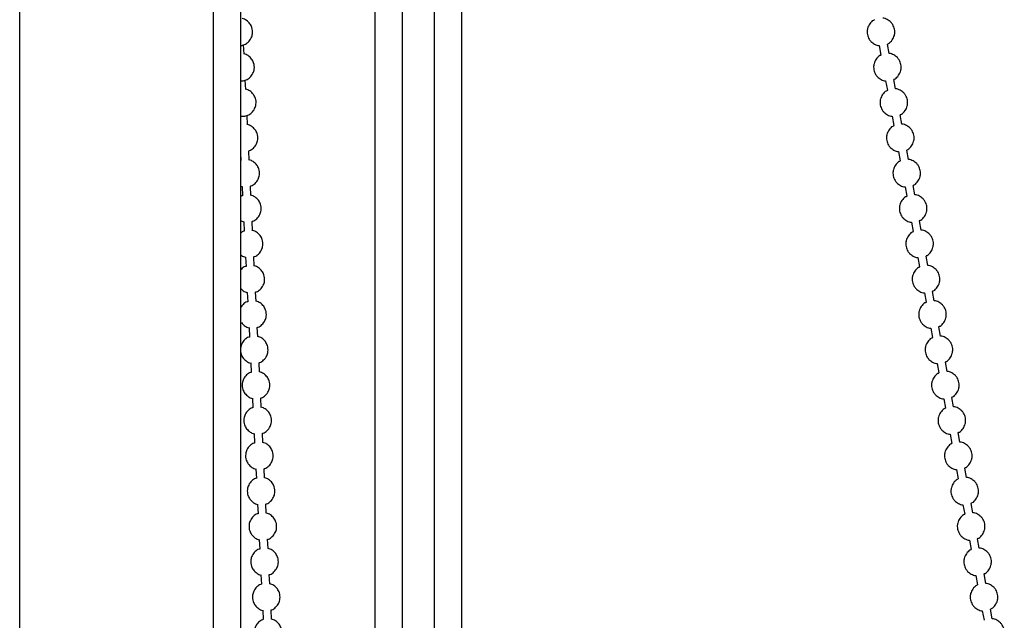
# Model space of a CAD drawing. Header units: millimetres. Extents: x 313 to 1951, y 543 to 2760.
# Tile 34 of 58: x 688 to 866, y 2300 to 2409. Entities that reach past the tile are written whole.
import ezdxf

# ---------------------------------------------------------------- set-up
doc = ezdxf.new("R2010")
doc.units = ezdxf.units.MM
doc.header["$LTSCALE"] = 10

msp = doc.modelspace()

# ---------------------------------------------------------------- linework, layer by layer
at = {"color": 7, "linetype": 'Continuous', "lineweight": 25}
for p, q in [((687.91, 2151.12), (687.91, 2560.94)), ((722.91, 2560.94), (722.91, 2151.09)), ((727.91, 2151.05), (727.91, 2560.94)), ((752.19, 2560.94), (752.19, 2151.06)), ((757.19, 2151.05), (757.19, 2560.94)), ((762.9, 2560.94), (762.9, 2151.05)), ((767.9, 2151.05), (767.9, 2560.94)), ((728.5, 2402.3), (728.42, 2403.98)), ((843.44, 2403.83), (843.75, 2402.13)), ((845.22, 2402.4), (844.91, 2404.1)), ((728.81, 2395.92), (728.73, 2397.6)), ((844.6, 2397.45), (844.91, 2395.75)), ((846.39, 2396.02), (846.08, 2397.72)), ((729.12, 2389.53), (729.04, 2391.21)), ((845.77, 2391.06), (846.08, 2389.36)), ((847.55, 2389.63), (847.24, 2391.33)), ((729.43, 2383.14), (729.35, 2384.82)), ((846.93, 2384.67), (847.25, 2382.97)), ((848.72, 2383.24), (848.41, 2384.94)), ((727.91, 2383.65), (727.93, 2383.07)), ((849.89, 2376.86), (849.58, 2378.55)), ((727.91, 2378.44), (728.16, 2378.36)), ((728.16, 2378.38), (728.24, 2376.68)), ((729.74, 2376.76), (729.66, 2378.44)), ((848.1, 2378.29), (848.41, 2376.59)), ((728.47, 2372), (728.55, 2370.3)), ((730.05, 2370.37), (729.97, 2372.05)), ((849.27, 2371.9), (849.58, 2370.2)), ((851.05, 2370.47), (850.74, 2372.17)), ((728.78, 2365.61), (728.86, 2363.91)), ((730.36, 2363.98), (730.28, 2365.66)), ((850.43, 2365.51), (850.74, 2363.81)), ((852.22, 2364.08), (851.91, 2365.78)), ((729.09, 2359.22), (729.17, 2357.52)), ((730.67, 2357.6), (730.59, 2359.28)), ((851.6, 2359.12), (851.91, 2357.42)), ((853.38, 2357.69), (853.07, 2359.39)), ((729.4, 2352.84), (729.49, 2351.14)), ((730.98, 2351.21), (730.9, 2352.89)), ((852.76, 2352.74), (853.07, 2351.04)), ((854.55, 2351.31), (854.24, 2353.01)), ((729.71, 2346.45), (729.8, 2344.75)), ((731.29, 2344.82), (731.21, 2346.5)), ((855.72, 2344.92), (855.41, 2346.62)), ((853.93, 2346.35), (854.24, 2344.65)), ((730.02, 2340.06), (730.11, 2338.36)), ((731.6, 2338.43), (731.52, 2340.11)), ((855.1, 2339.96), (855.41, 2338.26)), ((856.88, 2338.53), (856.57, 2340.23)), ((730.33, 2333.67), (730.42, 2331.97)), ((731.91, 2332.05), (731.83, 2333.73)), ((856.26, 2333.58), (856.57, 2331.88)), ((858.05, 2332.15), (857.74, 2333.85)), ((730.64, 2327.29), (730.73, 2325.59)), ((732.22, 2325.66), (732.14, 2327.34)), ((857.43, 2327.19), (857.74, 2325.49)), ((859.21, 2325.76), (858.9, 2327.46)), ((730.95, 2320.9), (731.04, 2319.2)), ((732.53, 2319.27), (732.45, 2320.95)), ((858.59, 2320.8), (858.9, 2319.1)), ((860.38, 2319.37), (860.07, 2321.07)), ((731.26, 2314.51), (731.35, 2312.81)), ((732.85, 2312.89), (732.76, 2314.57)), ((859.76, 2314.41), (860.07, 2312.71)), ((861.54, 2312.98), (861.23, 2314.68)), ((731.57, 2308.13), (731.66, 2306.43)), ((733.16, 2306.5), (733.07, 2308.18)), ((860.92, 2308.03), (861.24, 2306.33)), ((862.71, 2306.6), (862.4, 2308.3)), ((863.88, 2300.21), (863.57, 2301.91)), ((731.88, 2301.74), (731.97, 2300.04)), ((733.47, 2300.11), (733.38, 2301.79)), ((862.09, 2301.64), (862.4, 2299.94))]:
    msp.add_line(p, q, dxfattribs=at)
for points, knots in [([(844.91, 2404.13), (844.98, 2404.16), (845.33, 2404.3), (845.82, 2404.84), (846.19, 2405.58), (846.27, 2406.27), (846.2, 2406.94), (845.97, 2407.54), (845.5, 2408.14), (844.9, 2408.56), (844.35, 2408.81), (844.06, 2408.79), (844.06, 2408.79)], [0, 0, 0, 0, 0.037232, 0.180132, 0.328214, 0.430344, 0.50434, 0.647084, 0.730804, 0.861184, 0.998155, 1, 1, 1, 1]), ([(727.91, 2403.85), (728.13, 2403.89), (728.62, 2403.99), (729.31, 2404.46), (729.83, 2405.16), (730.06, 2405.91), (730.06, 2406.56), (729.93, 2407.18), (729.59, 2407.85), (729.07, 2408.33), (728.58, 2408.61), (728.32, 2408.68), (728.19, 2408.71)], [0, 0, 0, 0, 0.098431, 0.220513, 0.355976, 0.473823, 0.558553, 0.637608, 0.752385, 0.88411, 0.939714, 1, 1, 1, 1]), ([(842.59, 2408.49), (842.51, 2408.46), (842.16, 2408.33), (841.68, 2407.79), (841.31, 2407.04), (841.22, 2406.35), (841.27, 2405.99), (841.29, 2405.83)], [0, 0, 0, 0, 0.073822, 0.357165, 0.650779, 0.853283, 1, 1, 1, 1]), ([(841.29, 2405.83), (841.38, 2405.54), (841.52, 2405.08), (841.99, 2404.49), (842.59, 2404.06), (843.14, 2403.82), (843.43, 2403.83), (843.44, 2403.83)], [0, 0, 0, 0, 0.287989, 0.456894, 0.719938, 0.996278, 1, 1, 1, 1]), ([(727.91, 2397.45), (727.98, 2397.44), (728.31, 2397.42), (728.91, 2397.61), (729.62, 2398.07), (730.14, 2398.77), (730.37, 2399.52), (730.38, 2400.17), (730.24, 2400.79), (729.9, 2401.47), (729.38, 2401.94), (728.89, 2402.22), (728.63, 2402.29), (728.5, 2402.32)], [0, 0, 0, 0, 0.031452, 0.137999, 0.254724, 0.384241, 0.496916, 0.577927, 0.653513, 0.763252, 0.889196, 0.942359, 1, 1, 1, 1]), ([(843.75, 2402.1), (843.68, 2402.08), (843.33, 2401.94), (842.84, 2401.4), (842.48, 2400.65), (842.39, 2399.97), (842.44, 2399.6), (842.46, 2399.45)], [0, 0, 0, 0, 0.073822, 0.357165, 0.650779, 0.853283, 1, 1, 1, 1]), ([(846.07, 2397.75), (846.15, 2397.77), (846.5, 2397.91), (846.98, 2398.45), (847.35, 2399.2), (847.43, 2399.88), (847.37, 2400.55), (847.13, 2401.15), (846.67, 2401.75), (846.07, 2402.17), (845.52, 2402.42), (845.23, 2402.4), (845.22, 2402.4)], [0, 0, 0, 0, 0.037232, 0.180132, 0.328214, 0.430344, 0.50434, 0.647084, 0.730804, 0.861184, 0.998155, 1, 1, 1, 1]), ([(842.46, 2399.45), (842.55, 2399.16), (842.69, 2398.7), (843.16, 2398.1), (843.76, 2397.67), (844.31, 2397.43), (844.6, 2397.45), (844.6, 2397.45)], [0, 0, 0, 0, 0.287989, 0.456894, 0.719938, 0.996278, 1, 1, 1, 1]), ([(727.91, 2391.07), (728.08, 2391.05), (728.52, 2391.02), (729.22, 2391.22), (729.93, 2391.68), (730.45, 2392.39), (730.68, 2393.14), (730.69, 2393.78), (730.55, 2394.41), (730.21, 2395.08), (729.69, 2395.56), (729.2, 2395.84), (728.94, 2395.9), (728.81, 2395.94)], [0, 0, 0, 0, 0.0718105, 0.1739177, 0.2857782, 0.4098991, 0.5178788, 0.5955144, 0.6679505, 0.7731172, 0.8938134, 0.9447612, 1, 1, 1, 1]), ([(844.92, 2395.72), (844.85, 2395.69), (844.49, 2395.55), (844.01, 2395.01), (843.64, 2394.27), (843.55, 2393.58), (843.6, 2393.21), (843.63, 2393.06)], [0, 0, 0, 0, 0.073822, 0.357165, 0.650779, 0.853283, 1, 1, 1, 1]), ([(847.24, 2391.36), (847.31, 2391.39), (847.67, 2391.52), (848.15, 2392.06), (848.52, 2392.81), (848.6, 2393.5), (848.53, 2394.16), (848.3, 2394.76), (847.84, 2395.36), (847.23, 2395.79), (846.68, 2396.03), (846.39, 2396.02), (846.39, 2396.02)], [0, 0, 0, 0, 0.037232, 0.180132, 0.328214, 0.430344, 0.50434, 0.647084, 0.730804, 0.861184, 0.998155, 1, 1, 1, 1]), ([(843.63, 2393.06), (843.71, 2392.77), (843.85, 2392.31), (844.33, 2391.71), (844.92, 2391.29), (845.47, 2391.04), (845.77, 2391.06), (845.77, 2391.06)], [0, 0, 0, 0, 0.287989, 0.456894, 0.719938, 0.996278, 1, 1, 1, 1]), ([(729.35, 2384.82), (729.4, 2384.83), (729.71, 2384.91), (730.24, 2385.31), (730.76, 2386), (730.99, 2386.75), (731, 2387.4), (730.86, 2388.02), (730.52, 2388.69), (730, 2389.17), (729.51, 2389.45), (729.25, 2389.52), (729.12, 2389.55)], [0, 0, 0, 0, 0.022283, 0.154677, 0.301581, 0.429381, 0.521268, 0.607, 0.731471, 0.874322, 0.934622, 1, 1, 1, 1]), ([(846.08, 2389.33), (846.01, 2389.3), (845.66, 2389.16), (845.17, 2388.63), (844.81, 2387.88), (844.72, 2387.19), (844.77, 2386.83), (844.79, 2386.67)], [0, 0, 0, 0, 0.073822, 0.357165, 0.650779, 0.853283, 1, 1, 1, 1]), ([(848.41, 2384.97), (848.48, 2385), (848.83, 2385.14), (849.32, 2385.68), (849.68, 2386.42), (849.77, 2387.11), (849.7, 2387.78), (849.46, 2388.38), (849, 2388.98), (848.4, 2389.4), (847.85, 2389.64), (847.56, 2389.63), (847.55, 2389.63)], [0, 0, 0, 0, 0.0372315, 0.1801322, 0.3282137, 0.4303442, 0.5043396, 0.6470845, 0.7308037, 0.8611845, 0.9981553, 1, 1, 1, 1]), ([(844.79, 2386.67), (844.88, 2386.38), (845.02, 2385.92), (845.49, 2385.32), (846.09, 2384.9), (846.64, 2384.66), (846.93, 2384.67), (846.93, 2384.67)], [0, 0, 0, 0, 0.2879893, 0.4568936, 0.7199382, 0.9962783, 1, 1, 1, 1]), ([(729.66, 2378.44), (729.71, 2378.45), (730.02, 2378.52), (730.55, 2378.93), (731.07, 2379.61), (731.3, 2380.36), (731.31, 2381.01), (731.17, 2381.63), (730.83, 2382.3), (730.31, 2382.78), (729.82, 2383.06), (729.56, 2383.13), (729.43, 2383.16)], [0, 0, 0, 0, 0.022283, 0.154677, 0.301581, 0.429381, 0.521268, 0.607, 0.731471, 0.874322, 0.934622, 1, 1, 1, 1]), ([(847.25, 2382.94), (847.18, 2382.91), (846.82, 2382.78), (846.34, 2382.24), (845.98, 2381.49), (845.89, 2380.8), (845.94, 2380.44), (845.96, 2380.28)], [0, 0, 0, 0, 0.0738223, 0.3571645, 0.6507791, 0.8532826, 1, 1, 1, 1]), ([(849.57, 2378.58), (849.64, 2378.61), (850, 2378.75), (850.48, 2379.29), (850.85, 2380.04), (850.93, 2380.72), (850.86, 2381.39), (850.63, 2381.99), (850.17, 2382.59), (849.56, 2383.01), (849.02, 2383.26), (848.72, 2383.24), (848.72, 2383.24)], [0, 0, 0, 0, 0.037232, 0.180132, 0.328214, 0.430344, 0.50434, 0.647084, 0.730804, 0.861184, 0.998155, 1, 1, 1, 1]), ([(845.96, 2380.28), (846.05, 2379.99), (846.19, 2379.54), (846.66, 2378.94), (847.26, 2378.51), (847.81, 2378.27), (848.1, 2378.28), (848.1, 2378.28)], [0, 0, 0, 0, 0.287989, 0.456894, 0.719938, 0.996278, 1, 1, 1, 1]), ([(728.24, 2376.7), (728.2, 2376.69), (728.07, 2376.67), (727.97, 2376.59), (727.91, 2376.54)], [0, 0, 0, 0, 0.3677799, 1, 1, 1, 1]), ([(729.97, 2372.05), (730.02, 2372.06), (730.33, 2372.14), (730.86, 2372.54), (731.38, 2373.22), (731.61, 2373.98), (731.62, 2374.62), (731.48, 2375.25), (731.14, 2375.92), (730.62, 2376.39), (730.13, 2376.68), (729.87, 2376.74), (729.74, 2376.78)], [0, 0, 0, 0, 0.022283, 0.154677, 0.301581, 0.429381, 0.521268, 0.607, 0.731471, 0.874322, 0.934622, 1, 1, 1, 1]), ([(850.74, 2372.2), (850.81, 2372.23), (851.16, 2372.36), (851.65, 2372.9), (852.01, 2373.65), (852.1, 2374.33), (852.03, 2375), (851.79, 2375.6), (851.33, 2376.2), (850.73, 2376.63), (850.18, 2376.87), (849.89, 2376.86), (849.89, 2376.86)], [0, 0, 0, 0, 0.0372315, 0.1801322, 0.3282137, 0.4303442, 0.5043396, 0.6470845, 0.7308037, 0.8611845, 0.9981553, 1, 1, 1, 1]), ([(848.42, 2376.56), (848.34, 2376.53), (847.99, 2376.39), (847.5, 2375.85), (847.14, 2375.1), (847.05, 2374.42), (847.1, 2374.05), (847.12, 2373.9)], [0, 0, 0, 0, 0.0738223, 0.3571645, 0.6507791, 0.8532826, 1, 1, 1, 1]), ([(847.12, 2373.9), (847.21, 2373.61), (847.35, 2373.15), (847.82, 2372.55), (848.42, 2372.13), (848.97, 2371.88), (849.26, 2371.9), (849.27, 2371.9)], [0, 0, 0, 0, 0.287989, 0.456894, 0.719938, 0.996278, 1, 1, 1, 1]), ([(727.91, 2372.19), (727.96, 2372.16), (728.14, 2372.06), (728.34, 2372.01), (728.47, 2371.98)], [0, 0, 0, 0, 0.324414, 1, 1, 1, 1]), ([(728.55, 2370.32), (728.51, 2370.31), (728.26, 2370.25), (728.07, 2370.08), (727.91, 2369.95)], [0, 0, 0, 0, 0.186516, 1, 1, 1, 1]), ([(730.28, 2365.66), (730.33, 2365.67), (730.64, 2365.75), (731.17, 2366.15), (731.69, 2366.83), (731.92, 2367.59), (731.93, 2368.23), (731.79, 2368.86), (731.45, 2369.53), (730.93, 2370.01), (730.44, 2370.29), (730.19, 2370.35), (730.05, 2370.39)], [0, 0, 0, 0, 0.022283, 0.154677, 0.301581, 0.429381, 0.521268, 0.607, 0.731471, 0.874322, 0.934622, 1, 1, 1, 1]), ([(849.58, 2370.17), (849.51, 2370.14), (849.16, 2370), (848.67, 2369.46), (848.31, 2368.72), (848.22, 2368.03), (848.27, 2367.66), (848.29, 2367.51)], [0, 0, 0, 0, 0.073822, 0.357165, 0.650779, 0.853283, 1, 1, 1, 1]), ([(851.9, 2365.81), (851.98, 2365.84), (852.33, 2365.98), (852.81, 2366.51), (853.18, 2367.26), (853.26, 2367.95), (853.2, 2368.62), (852.96, 2369.22), (852.5, 2369.82), (851.9, 2370.24), (851.35, 2370.48), (851.06, 2370.47), (851.05, 2370.47)], [0, 0, 0, 0, 0.0372315, 0.1801322, 0.3282137, 0.4303442, 0.5043396, 0.6470845, 0.7308037, 0.8611845, 0.9981553, 1, 1, 1, 1]), ([(727.91, 2366.03), (727.95, 2365.99), (728.09, 2365.84), (728.4, 2365.69), (728.65, 2365.63), (728.78, 2365.59)], [0, 0, 0, 0, 0.207446, 0.58771, 1, 1, 1, 1]), ([(848.29, 2367.51), (848.38, 2367.22), (848.52, 2366.76), (848.99, 2366.16), (849.59, 2365.74), (850.14, 2365.5), (850.43, 2365.51), (850.43, 2365.51)], [0, 0, 0, 0, 0.287989, 0.456894, 0.719938, 0.996278, 1, 1, 1, 1]), ([(728.86, 2363.93), (728.82, 2363.92), (728.5, 2363.84), (728.15, 2363.61), (727.95, 2363.33), (727.91, 2363.27)], [0, 0, 0, 0, 0.118572, 0.823051, 1, 1, 1, 1]), ([(730.59, 2359.28), (730.64, 2359.29), (730.95, 2359.36), (731.48, 2359.76), (732.01, 2360.45), (732.23, 2361.2), (732.24, 2361.85), (732.1, 2362.47), (731.76, 2363.14), (731.24, 2363.62), (730.75, 2363.9), (730.5, 2363.97), (730.36, 2364)], [0, 0, 0, 0, 0.022283, 0.154677, 0.301581, 0.429381, 0.521268, 0.607, 0.731471, 0.874322, 0.934622, 1, 1, 1, 1]), ([(850.75, 2363.78), (850.67, 2363.75), (850.32, 2363.62), (849.84, 2363.08), (849.47, 2362.33), (849.38, 2361.64), (849.43, 2361.28), (849.45, 2361.12)], [0, 0, 0, 0, 0.073822, 0.357165, 0.650779, 0.853283, 1, 1, 1, 1]), ([(853.07, 2359.42), (853.14, 2359.45), (853.5, 2359.59), (853.98, 2360.13), (854.35, 2360.87), (854.43, 2361.56), (854.36, 2362.23), (854.13, 2362.83), (853.66, 2363.43), (853.06, 2363.85), (852.51, 2364.1), (852.22, 2364.08), (852.22, 2364.08)], [0, 0, 0, 0, 0.0372315, 0.1801322, 0.3282137, 0.4303442, 0.5043396, 0.6470845, 0.7308037, 0.8611845, 0.9981553, 1, 1, 1, 1]), ([(849.45, 2361.12), (849.54, 2360.83), (849.68, 2360.37), (850.15, 2359.78), (850.75, 2359.35), (851.3, 2359.11), (851.59, 2359.12), (851.6, 2359.12)], [0, 0, 0, 0, 0.287989, 0.456894, 0.719938, 0.996278, 1, 1, 1, 1]), ([(727.91, 2359.94), (728.05, 2359.78), (728.28, 2359.53), (728.7, 2359.3), (728.96, 2359.24), (729.09, 2359.2)], [0, 0, 0, 0, 0.444777, 0.71117, 1, 1, 1, 1]), ([(729.17, 2357.54), (729.13, 2357.53), (728.81, 2357.45), (728.32, 2357.11), (728.04, 2356.67), (727.91, 2356.46)], [0, 0, 0, 0, 0.082338, 0.571542, 1, 1, 1, 1]), ([(730.9, 2352.89), (730.95, 2352.9), (731.26, 2352.98), (731.79, 2353.38), (732.32, 2354.06), (732.54, 2354.81), (732.55, 2355.46), (732.41, 2356.08), (732.07, 2356.76), (731.56, 2357.23), (731.06, 2357.51), (730.81, 2357.58), (730.67, 2357.61)], [0, 0, 0, 0, 0.0222833, 0.1546767, 0.301581, 0.4293813, 0.5212676, 0.607, 0.731471, 0.8743219, 0.9346217, 1, 1, 1, 1]), ([(851.91, 2357.39), (851.84, 2357.37), (851.49, 2357.23), (851, 2356.69), (850.64, 2355.94), (850.55, 2355.26), (850.6, 2354.89), (850.62, 2354.74)], [0, 0, 0, 0, 0.0738223, 0.3571645, 0.6507791, 0.8532826, 1, 1, 1, 1]), ([(854.23, 2353.04), (854.31, 2353.06), (854.66, 2353.2), (855.15, 2353.74), (855.51, 2354.49), (855.59, 2355.17), (855.53, 2355.84), (855.29, 2356.44), (854.83, 2357.04), (854.23, 2357.46), (853.68, 2357.71), (853.39, 2357.69), (853.38, 2357.69)], [0, 0, 0, 0, 0.037232, 0.180132, 0.328214, 0.430344, 0.50434, 0.647084, 0.730804, 0.861184, 0.998155, 1, 1, 1, 1]), ([(728.02, 2353.74), (728.23, 2353.51), (728.52, 2353.19), (729.01, 2352.92), (729.27, 2352.85), (729.4, 2352.82)], [0, 0, 0, 0, 0.5319758, 0.7565317, 1, 1, 1, 1]), ([(850.62, 2354.74), (850.71, 2354.45), (850.85, 2353.99), (851.32, 2353.39), (851.92, 2352.97), (852.47, 2352.72), (852.76, 2352.74), (852.76, 2352.74)], [0, 0, 0, 0, 0.2879893, 0.4568936, 0.7199382, 0.9962783, 1, 1, 1, 1]), ([(729.48, 2351.16), (729.44, 2351.14), (729.12, 2351.07), (728.6, 2350.67), (728.08, 2350.02), (727.96, 2349.5), (727.91, 2349.27)], [0, 0, 0, 0, 0.0544694, 0.3780927, 0.7371864, 1, 1, 1, 1]), ([(731.21, 2346.5), (731.26, 2346.51), (731.57, 2346.59), (732.1, 2346.99), (732.63, 2347.67), (732.85, 2348.43), (732.86, 2349.07), (732.72, 2349.7), (732.38, 2350.37), (731.87, 2350.85), (731.37, 2351.13), (731.12, 2351.19), (730.98, 2351.23)], [0, 0, 0, 0, 0.022283, 0.154677, 0.301581, 0.429381, 0.521268, 0.607, 0.731471, 0.874322, 0.934622, 1, 1, 1, 1]), ([(853.08, 2351.01), (853.01, 2350.98), (852.65, 2350.84), (852.17, 2350.3), (851.8, 2349.56), (851.71, 2348.87), (851.76, 2348.5), (851.79, 2348.35)], [0, 0, 0, 0, 0.073822, 0.357165, 0.650779, 0.853283, 1, 1, 1, 1]), ([(855.4, 2346.65), (855.47, 2346.68), (855.83, 2346.81), (856.31, 2347.35), (856.68, 2348.1), (856.76, 2348.79), (856.69, 2349.45), (856.46, 2350.05), (856, 2350.65), (855.39, 2351.08), (854.84, 2351.32), (854.55, 2351.31), (854.55, 2351.31)], [0, 0, 0, 0, 0.037232, 0.180132, 0.328214, 0.430344, 0.50434, 0.647084, 0.730804, 0.861184, 0.998155, 1, 1, 1, 1]), ([(727.91, 2348.36), (727.92, 2348.26), (727.99, 2347.89), (728.19, 2347.57), (728.33, 2347.35)], [0, 0, 0, 0, 0.294615, 1, 1, 1, 1]), ([(851.79, 2348.35), (851.87, 2348.06), (852.01, 2347.6), (852.49, 2347), (853.08, 2346.58), (853.64, 2346.33), (853.93, 2346.35), (853.93, 2346.35)], [0, 0, 0, 0, 0.287989, 0.456894, 0.719938, 0.996278, 1, 1, 1, 1]), ([(728.33, 2347.35), (728.54, 2347.12), (728.83, 2346.81), (729.32, 2346.53), (729.58, 2346.46), (729.71, 2346.43)], [0, 0, 0, 0, 0.531976, 0.756532, 1, 1, 1, 1]), ([(729.79, 2344.77), (729.75, 2344.76), (729.43, 2344.68), (728.91, 2344.28), (728.38, 2343.6), (728.16, 2342.84), (728.15, 2342.2), (728.28, 2341.57), (728.51, 2341.19), (728.64, 2340.96)], [0, 0, 0, 0, 0.0304636, 0.2114598, 0.4122939, 0.5870108, 0.7126293, 0.8298348, 1, 1, 1, 1]), ([(731.52, 2340.11), (731.57, 2340.12), (731.88, 2340.2), (732.41, 2340.6), (732.94, 2341.29), (733.16, 2342.04), (733.17, 2342.69), (733.03, 2343.31), (732.69, 2343.98), (732.18, 2344.46), (731.68, 2344.74), (731.43, 2344.81), (731.29, 2344.84)], [0, 0, 0, 0, 0.022283, 0.154677, 0.301581, 0.429381, 0.521268, 0.607, 0.731471, 0.874322, 0.934622, 1, 1, 1, 1]), ([(854.25, 2344.62), (854.17, 2344.59), (853.82, 2344.45), (853.33, 2343.92), (852.97, 2343.17), (852.88, 2342.48), (852.93, 2342.12), (852.95, 2341.96)], [0, 0, 0, 0, 0.073822, 0.357165, 0.650779, 0.853283, 1, 1, 1, 1]), ([(856.57, 2340.26), (856.64, 2340.29), (856.99, 2340.43), (857.48, 2340.97), (857.84, 2341.71), (857.93, 2342.4), (857.86, 2343.07), (857.62, 2343.67), (857.16, 2344.27), (856.56, 2344.69), (856.01, 2344.93), (855.72, 2344.92), (855.72, 2344.92)], [0, 0, 0, 0, 0.037232, 0.180132, 0.328214, 0.430344, 0.50434, 0.647084, 0.730804, 0.861184, 0.998155, 1, 1, 1, 1]), ([(852.95, 2341.96), (853.04, 2341.67), (853.18, 2341.21), (853.65, 2340.62), (854.25, 2340.19), (854.8, 2339.95), (855.09, 2339.96), (855.1, 2339.96)], [0, 0, 0, 0, 0.287989, 0.456894, 0.719938, 0.996278, 1, 1, 1, 1]), ([(728.64, 2340.96), (728.85, 2340.74), (729.14, 2340.42), (729.63, 2340.14), (729.89, 2340.08), (730.02, 2340.04)], [0, 0, 0, 0, 0.531976, 0.756532, 1, 1, 1, 1]), ([(730.1, 2338.38), (730.06, 2338.37), (729.74, 2338.29), (729.22, 2337.89), (728.69, 2337.21), (728.47, 2336.45), (728.46, 2335.81), (728.59, 2335.18), (728.82, 2334.8), (728.95, 2334.57)], [0, 0, 0, 0, 0.030464, 0.21146, 0.412294, 0.587011, 0.712629, 0.829835, 1, 1, 1, 1]), ([(731.83, 2333.73), (731.88, 2333.74), (732.19, 2333.81), (732.72, 2334.22), (733.25, 2334.9), (733.47, 2335.65), (733.48, 2336.3), (733.34, 2336.92), (733, 2337.59), (732.49, 2338.07), (731.99, 2338.35), (731.74, 2338.42), (731.6, 2338.45)], [0, 0, 0, 0, 0.022283, 0.154677, 0.301581, 0.429381, 0.521268, 0.607, 0.731471, 0.874322, 0.934622, 1, 1, 1, 1]), ([(855.41, 2338.23), (855.34, 2338.21), (854.98, 2338.07), (854.5, 2337.53), (854.14, 2336.78), (854.05, 2336.1), (854.1, 2335.73), (854.12, 2335.57)], [0, 0, 0, 0, 0.073822, 0.357165, 0.650779, 0.853283, 1, 1, 1, 1]), ([(857.73, 2333.87), (857.8, 2333.9), (858.16, 2334.04), (858.64, 2334.58), (859.01, 2335.33), (859.09, 2336.01), (859.03, 2336.68), (858.79, 2337.28), (858.33, 2337.88), (857.73, 2338.3), (857.18, 2338.55), (856.89, 2338.53), (856.88, 2338.53)], [0, 0, 0, 0, 0.037232, 0.180132, 0.328214, 0.430344, 0.50434, 0.647084, 0.730804, 0.861184, 0.998155, 1, 1, 1, 1]), ([(728.95, 2334.57), (729.16, 2334.35), (729.45, 2334.03), (729.94, 2333.76), (730.2, 2333.69), (730.33, 2333.66)], [0, 0, 0, 0, 0.531976, 0.756532, 1, 1, 1, 1]), ([(854.12, 2335.57), (854.21, 2335.29), (854.35, 2334.83), (854.82, 2334.23), (855.42, 2333.8), (855.97, 2333.56), (856.26, 2333.58), (856.26, 2333.58)], [0, 0, 0, 0, 0.287989, 0.456894, 0.719938, 0.996278, 1, 1, 1, 1]), ([(858.9, 2327.49), (858.97, 2327.52), (859.32, 2327.65), (859.81, 2328.19), (860.18, 2328.94), (860.26, 2329.62), (860.19, 2330.29), (859.96, 2330.89), (859.49, 2331.49), (858.89, 2331.92), (858.34, 2332.16), (858.05, 2332.15), (858.05, 2332.15)], [0, 0, 0, 0, 0.0372315, 0.1801322, 0.3282137, 0.4303442, 0.5043396, 0.6470845, 0.7308037, 0.8611845, 0.9981553, 1, 1, 1, 1]), ([(730.42, 2331.99), (730.37, 2331.98), (730.05, 2331.91), (729.53, 2331.51), (729, 2330.82), (728.78, 2330.07), (728.77, 2329.42), (728.9, 2328.79), (729.13, 2328.41), (729.26, 2328.19)], [0, 0, 0, 0, 0.030464, 0.21146, 0.412294, 0.587011, 0.712629, 0.829835, 1, 1, 1, 1]), ([(732.14, 2327.34), (732.19, 2327.35), (732.5, 2327.43), (733.03, 2327.83), (733.56, 2328.51), (733.78, 2329.27), (733.79, 2329.91), (733.65, 2330.54), (733.31, 2331.21), (732.8, 2331.68), (732.3, 2331.97), (732.05, 2332.03), (731.91, 2332.07)], [0, 0, 0, 0, 0.022283, 0.154677, 0.301581, 0.429381, 0.521268, 0.607, 0.731471, 0.874322, 0.934622, 1, 1, 1, 1]), ([(856.58, 2331.85), (856.5, 2331.82), (856.15, 2331.68), (855.67, 2331.14), (855.3, 2330.4), (855.21, 2329.71), (855.26, 2329.34), (855.28, 2329.19)], [0, 0, 0, 0, 0.073822, 0.357165, 0.650779, 0.853283, 1, 1, 1, 1]), ([(855.28, 2329.19), (855.37, 2328.9), (855.51, 2328.44), (855.98, 2327.84), (856.58, 2327.42), (857.13, 2327.17), (857.42, 2327.19), (857.43, 2327.19)], [0, 0, 0, 0, 0.287989, 0.456894, 0.719938, 0.996278, 1, 1, 1, 1]), ([(729.26, 2328.19), (729.47, 2327.96), (729.76, 2327.65), (730.26, 2327.37), (730.51, 2327.3), (730.64, 2327.27)], [0, 0, 0, 0, 0.531976, 0.756532, 1, 1, 1, 1]), ([(730.73, 2325.61), (730.68, 2325.6), (730.36, 2325.52), (729.84, 2325.12), (729.31, 2324.44), (729.09, 2323.68), (729.08, 2323.04), (729.21, 2322.41), (729.44, 2322.03), (729.57, 2321.8)], [0, 0, 0, 0, 0.030464, 0.21146, 0.412294, 0.587011, 0.712629, 0.829835, 1, 1, 1, 1]), ([(732.45, 2320.95), (732.5, 2320.96), (732.81, 2321.04), (733.34, 2321.44), (733.87, 2322.12), (734.09, 2322.88), (734.1, 2323.52), (733.96, 2324.15), (733.62, 2324.82), (733.11, 2325.3), (732.61, 2325.58), (732.36, 2325.64), (732.22, 2325.68)], [0, 0, 0, 0, 0.022283, 0.154677, 0.301581, 0.429381, 0.521268, 0.607, 0.731471, 0.874322, 0.934622, 1, 1, 1, 1]), ([(857.74, 2325.46), (857.67, 2325.43), (857.32, 2325.29), (856.83, 2324.76), (856.47, 2324.01), (856.38, 2323.32), (856.43, 2322.95), (856.45, 2322.8)], [0, 0, 0, 0, 0.073822, 0.357165, 0.650779, 0.853283, 1, 1, 1, 1]), ([(860.06, 2321.1), (860.14, 2321.13), (860.49, 2321.27), (860.97, 2321.8), (861.34, 2322.55), (861.42, 2323.24), (861.36, 2323.91), (861.12, 2324.51), (860.66, 2325.11), (860.06, 2325.53), (859.51, 2325.77), (859.22, 2325.76), (859.21, 2325.76)], [0, 0, 0, 0, 0.037232, 0.180132, 0.328214, 0.430344, 0.50434, 0.647084, 0.730804, 0.861184, 0.998155, 1, 1, 1, 1]), ([(729.57, 2321.8), (729.78, 2321.58), (730.07, 2321.26), (730.57, 2320.98), (730.82, 2320.92), (730.95, 2320.88)], [0, 0, 0, 0, 0.531976, 0.756532, 1, 1, 1, 1]), ([(856.45, 2322.8), (856.54, 2322.51), (856.68, 2322.05), (857.15, 2321.45), (857.75, 2321.03), (858.3, 2320.79), (858.59, 2320.8), (858.59, 2320.8)], [0, 0, 0, 0, 0.287989, 0.456894, 0.719938, 0.996278, 1, 1, 1, 1]), ([(731.04, 2319.22), (730.99, 2319.21), (730.67, 2319.13), (730.15, 2318.73), (729.62, 2318.05), (729.4, 2317.29), (729.39, 2316.65), (729.52, 2316.02), (729.75, 2315.64), (729.88, 2315.41)], [0, 0, 0, 0, 0.030464, 0.21146, 0.412294, 0.587011, 0.712629, 0.829835, 1, 1, 1, 1]), ([(732.76, 2314.57), (732.81, 2314.58), (733.12, 2314.65), (733.65, 2315.05), (734.18, 2315.74), (734.4, 2316.49), (734.41, 2317.14), (734.28, 2317.76), (733.93, 2318.43), (733.42, 2318.91), (732.92, 2319.19), (732.67, 2319.26), (732.53, 2319.29)], [0, 0, 0, 0, 0.022283, 0.154677, 0.301581, 0.429381, 0.521268, 0.607, 0.731471, 0.874322, 0.934622, 1, 1, 1, 1]), ([(858.91, 2319.07), (858.84, 2319.04), (858.48, 2318.91), (858, 2318.37), (857.63, 2317.62), (857.54, 2316.93), (857.59, 2316.57), (857.62, 2316.41)], [0, 0, 0, 0, 0.073822, 0.357165, 0.650779, 0.853283, 1, 1, 1, 1]), ([(861.23, 2314.71), (861.3, 2314.74), (861.66, 2314.88), (862.14, 2315.42), (862.51, 2316.17), (862.59, 2316.85), (862.52, 2317.52), (862.29, 2318.12), (861.82, 2318.72), (861.22, 2319.14), (860.67, 2319.39), (860.38, 2319.37), (860.38, 2319.37)], [0, 0, 0, 0, 0.037232, 0.180132, 0.328214, 0.430344, 0.50434, 0.647084, 0.730804, 0.861184, 0.998155, 1, 1, 1, 1]), ([(857.62, 2316.41), (857.7, 2316.12), (857.84, 2315.66), (858.32, 2315.07), (858.91, 2314.64), (859.46, 2314.4), (859.76, 2314.41), (859.76, 2314.41)], [0, 0, 0, 0, 0.287989, 0.456894, 0.719938, 0.996278, 1, 1, 1, 1]), ([(729.88, 2315.41), (730.09, 2315.19), (730.38, 2314.87), (730.88, 2314.59), (731.13, 2314.53), (731.27, 2314.49)], [0, 0, 0, 0, 0.531976, 0.756532, 1, 1, 1, 1]), ([(731.35, 2312.83), (731.3, 2312.82), (730.98, 2312.75), (730.46, 2312.34), (729.93, 2311.66), (729.71, 2310.91), (729.7, 2310.26), (729.83, 2309.63), (730.06, 2309.25), (730.19, 2309.03)], [0, 0, 0, 0, 0.030464, 0.21146, 0.412294, 0.587011, 0.712629, 0.829835, 1, 1, 1, 1]), ([(733.07, 2308.18), (733.12, 2308.19), (733.44, 2308.27), (733.96, 2308.67), (734.49, 2309.35), (734.71, 2310.11), (734.72, 2310.75), (734.59, 2311.38), (734.24, 2312.05), (733.73, 2312.52), (733.23, 2312.81), (732.98, 2312.87), (732.84, 2312.9)], [0, 0, 0, 0, 0.022283, 0.154677, 0.301581, 0.429381, 0.521268, 0.607, 0.731471, 0.874322, 0.934622, 1, 1, 1, 1]), ([(860.07, 2312.69), (860, 2312.66), (859.65, 2312.52), (859.16, 2311.98), (858.8, 2311.23), (858.71, 2310.55), (858.76, 2310.18), (858.78, 2310.03)], [0, 0, 0, 0, 0.0738223, 0.3571645, 0.6507791, 0.8532826, 1, 1, 1, 1]), ([(862.4, 2308.33), (862.47, 2308.35), (862.82, 2308.49), (863.31, 2309.03), (863.67, 2309.78), (863.75, 2310.46), (863.69, 2311.13), (863.45, 2311.73), (862.99, 2312.33), (862.39, 2312.76), (861.84, 2313), (861.55, 2312.98), (861.54, 2312.98)], [0, 0, 0, 0, 0.037232, 0.180132, 0.328214, 0.430344, 0.50434, 0.647084, 0.730804, 0.861184, 0.998155, 1, 1, 1, 1]), ([(730.19, 2309.03), (730.4, 2308.8), (730.69, 2308.48), (731.19, 2308.21), (731.44, 2308.14), (731.58, 2308.11)], [0, 0, 0, 0, 0.531976, 0.756532, 1, 1, 1, 1]), ([(858.78, 2310.03), (858.87, 2309.74), (859.01, 2309.28), (859.48, 2308.68), (860.08, 2308.26), (860.63, 2308.01), (860.92, 2308.03), (860.92, 2308.03)], [0, 0, 0, 0, 0.287989, 0.456894, 0.719938, 0.996278, 1, 1, 1, 1]), ([(731.66, 2306.45), (731.61, 2306.44), (731.29, 2306.36), (730.77, 2305.96), (730.24, 2305.27), (730.02, 2304.52), (730.01, 2303.87), (730.14, 2303.24), (730.37, 2302.86), (730.51, 2302.64)], [0, 0, 0, 0, 0.030464, 0.21146, 0.412294, 0.587011, 0.712629, 0.829835, 1, 1, 1, 1]), ([(733.38, 2301.79), (733.43, 2301.8), (733.75, 2301.88), (734.27, 2302.28), (734.8, 2302.96), (735.02, 2303.72), (735.03, 2304.36), (734.9, 2304.99), (734.55, 2305.66), (734.04, 2306.14), (733.54, 2306.42), (733.29, 2306.48), (733.15, 2306.52)], [0, 0, 0, 0, 0.022283, 0.154677, 0.301581, 0.429381, 0.521268, 0.607, 0.731471, 0.874322, 0.934622, 1, 1, 1, 1]), ([(861.24, 2306.3), (861.17, 2306.27), (860.81, 2306.13), (860.33, 2305.59), (859.96, 2304.85), (859.87, 2304.16), (859.93, 2303.79), (859.95, 2303.64)], [0, 0, 0, 0, 0.073822, 0.357165, 0.650779, 0.853283, 1, 1, 1, 1]), ([(863.56, 2301.94), (863.63, 2301.97), (863.99, 2302.11), (864.47, 2302.64), (864.84, 2303.39), (864.92, 2304.08), (864.85, 2304.74), (864.62, 2305.35), (864.16, 2305.94), (863.55, 2306.37), (863.01, 2306.61), (862.71, 2306.6), (862.71, 2306.6)], [0, 0, 0, 0, 0.037232, 0.180132, 0.328214, 0.430344, 0.50434, 0.647084, 0.730804, 0.861184, 0.998155, 1, 1, 1, 1]), ([(859.95, 2303.64), (860.04, 2303.35), (860.18, 2302.89), (860.65, 2302.29), (861.25, 2301.87), (861.8, 2301.63), (862.09, 2301.64), (862.09, 2301.64)], [0, 0, 0, 0, 0.287989, 0.456894, 0.719938, 0.996278, 1, 1, 1, 1]), ([(730.51, 2302.64), (730.71, 2302.42), (731, 2302.1), (731.5, 2301.82), (731.75, 2301.75), (731.89, 2301.72)], [0, 0, 0, 0, 0.5319758, 0.7565317, 1, 1, 1, 1]), ([(731.97, 2300.06), (731.92, 2300.05), (731.6, 2299.97), (731.08, 2299.57), (730.55, 2298.89), (730.33, 2298.13), (730.32, 2297.49), (730.45, 2296.86), (730.68, 2296.48), (730.82, 2296.25)], [0, 0, 0, 0, 0.030464, 0.21146, 0.412294, 0.587011, 0.712629, 0.829835, 1, 1, 1, 1]), ([(733.69, 2295.4), (733.74, 2295.42), (734.06, 2295.49), (734.58, 2295.89), (735.11, 2296.58), (735.33, 2297.33), (735.34, 2297.98), (735.21, 2298.6), (734.86, 2299.27), (734.35, 2299.75), (733.86, 2300.03), (733.6, 2300.1), (733.46, 2300.13)], [0, 0, 0, 0, 0.022283, 0.154677, 0.301581, 0.429381, 0.521268, 0.607, 0.731471, 0.874322, 0.934622, 1, 1, 1, 1]), ([(864.73, 2295.55), (864.8, 2295.58), (865.15, 2295.72), (865.64, 2296.26), (866, 2297), (866.09, 2297.69), (866.02, 2298.36), (865.78, 2298.96), (865.32, 2299.56), (864.72, 2299.98), (864.17, 2300.23), (863.88, 2300.21), (863.88, 2300.21)], [0, 0, 0, 0, 0.037232, 0.180132, 0.328214, 0.430344, 0.50434, 0.647084, 0.730804, 0.861184, 0.998155, 1, 1, 1, 1])]:
    msp.add_open_spline(points, degree=3, knots=knots, dxfattribs=at)

doc.saveas('drawing.dxf')
